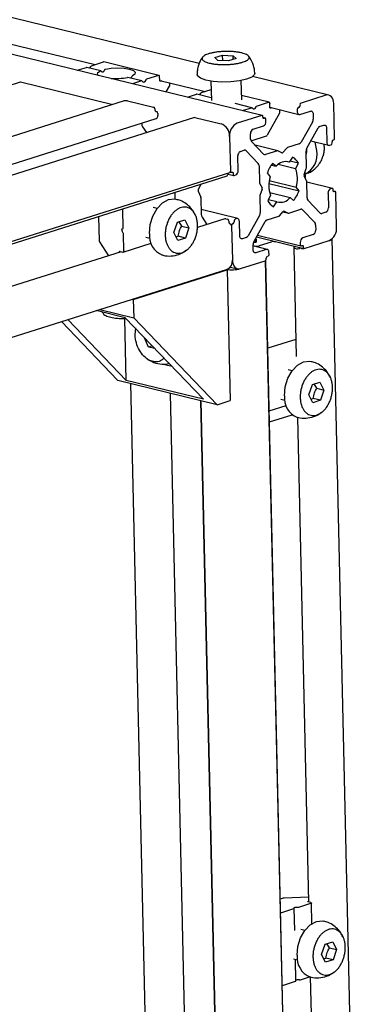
# Model space of a CAD drawing. Header units: millimetres. Extents: x 5 to 595, y 5 to 415.
# Tile 65 of 68: x 543 to 549, y 338 to 356. Entities that reach past the tile are written whole.
import ezdxf

# ---------------------------------------------------------------- set-up
doc = ezdxf.new("R2010")
doc.units = ezdxf.units.MM
doc.layers.add('TRAIT-FORT', color=4, linetype='Continuous', lineweight=25)

msp = doc.modelspace()

# ---------------------------------------------------------------- linework, layer by layer
at = {"layer": 'TRAIT-FORT', "color": 4, "linetype": 'Continuous', "lineweight": 25}
for p, q in [((547.2829, 354.6247), (456.5521, 376.8095)), ((546.0952, 355.6045), (534.4494, 358.452)), ((534.7741, 357.871), (544.1321, 355.5828)), ((546.3909, 355.7176), (546.5347, 355.762)), ((546.4469, 355.6631), (546.3909, 355.7176)), ((546.5347, 355.762), (546.7345, 355.7519)), ((546.537, 355.6586), (546.5347, 355.762)), ((546.7345, 355.7519), (546.7905, 355.6975)), ((546.7361, 355.6807), (546.7345, 355.7519)), ((543.7977, 355.4769), (543.969, 355.5312)), ((544.2392, 355.4673), (543.9764, 355.5315)), ((544.0326, 355.5178), (544.0502, 355.5488)), ((544.0639, 355.5612), (544.2915, 355.6333)), ((545.3358, 355.3801), (544.2989, 355.6337)), ((546.6467, 355.6531), (546.4469, 355.6631)), ((546.7905, 355.6975), (546.6467, 355.6531)), ((545.0134, 355.278), (544.7506, 355.3422)), ((545.3284, 355.3798), (545.1008, 355.3077)), ((545.3502, 355.2901), (545.3487, 355.3586)), ((548.5342, 355.0081), (547.0998, 355.3588)), ((542.4779, 355.1781), (542.7245, 355.2562)), ((542.7245, 355.2562), (544.469, 354.8297)), ((545.006, 355.2776), (544.8346, 355.2233)), ((545.0403, 355.2528), (545.02, 355.274)), ((545.0871, 355.2953), (545.0681, 355.2616)), ((545.3507, 355.2849), (546.2059, 355.0758)), ((545.3904, 355.2752), (545.3705, 355.2689)), ((545.474, 355.067), (545.535, 355.1748)), ((545.5403, 355.196), (545.5393, 355.2387)), ((546.3148, 355.2701), (546.3231, 354.9059)), ((546.8944, 354.9188), (546.8861, 355.2831)), ((545.8715, 354.9698), (546.0429, 355.0241)), ((546.3219, 354.958), (546.0503, 355.0244)), ((546.1065, 355.0107), (546.124, 355.0417)), ((546.1377, 355.0541), (546.3185, 355.1114)), ((547.4096, 354.873), (546.8926, 354.9995)), ((548.4787, 355.0056), (548.0121, 354.8578)), ((544.6833, 354.8975), (539.6092, 353.2898)), ((544.7434, 354.8989), (545.2359, 354.7785)), ((547.0872, 354.7709), (546.7718, 354.848)), ((547.1609, 354.7882), (547.1419, 354.7545)), ((547.1747, 354.8006), (547.4022, 354.8727)), ((547.4241, 354.783), (547.4225, 354.8515)), ((547.9931, 354.8241), (547.9934, 354.8104)), ((548.6455, 354.1954), (548.6307, 354.8466)), ((545.2573, 354.746), (545.2576, 354.7323)), ((545.2789, 354.6998), (545.2945, 354.696)), ((545.3158, 354.6635), (545.3168, 354.6224)), ((547.2755, 354.6244), (546.809, 354.4765)), ((546.9085, 354.7163), (547.0798, 354.7706)), ((547.1141, 354.7457), (547.0939, 354.7669)), ((547.2961, 354.5895), (547.2958, 354.6032)), ((547.6088, 354.6677), (547.3727, 354.2501)), ((547.4246, 354.7778), (547.9737, 354.6435)), ((547.4642, 354.7681), (547.4443, 354.7618)), ((547.6142, 354.6889), (547.6132, 354.7317)), ((547.9407, 354.7385), (547.9416, 354.6973)), ((547.9744, 354.7768), (547.9597, 354.7721)), ((547.9923, 354.6443), (548.1887, 354.7066)), ((548.2394, 354.6536), (548.2416, 354.5532)), ((546.0056, 354.5881), (525.3803, 348.0529)), ((539.5044, 352.7349), (545.2865, 354.567)), ((545.0107, 354.4796), (545.0111, 354.4609)), ((546.0136, 354.5883), (546.5061, 354.4679)), ((547.1083, 354.3643), (547.3047, 354.4265)), ((547.3385, 354.5733), (547.2967, 354.5835)), ((547.3311, 354.5729), (547.3164, 354.5683)), ((547.3523, 354.5106), (547.3514, 354.5517)), ((548.2284, 354.5002), (548.0127, 354.1187)), ((548.3701, 354.4188), (548.442, 354.4416)), ((545.0274, 354.4088), (545.0984, 354.3007)), ((547.063, 354.1798), (547.0608, 354.2801)), ((547.071, 354.1464), (547.359, 354.2376)), ((548.1202, 354.0063), (548.3358, 354.3878)), ((548.4927, 354.3886), (548.4989, 354.1144)), ((546.6663, 354.2242), (546.6812, 353.573)), ((546.6663, 354.2242), (546.6812, 353.573)), ((547.3083, 353.8955), (547.0785, 354.1358)), ((547.5747, 353.9577), (547.1495, 354.0616)), ((547.9784, 354.0876), (547.7546, 354.0167)), ((548.1971, 354.1423), (548.5311, 354.0606)), ((548.3074, 353.965), (548.2793, 354.1222)), ((548.451, 354.0452), (548.4462, 354.0813)), ((548.5496, 354.0614), (548.5791, 354.0708)), ((548.5981, 354.1044), (548.5976, 354.125)), ((548.6166, 354.1586), (548.6264, 354.1617)), ((546.8293, 353.5854), (546.823, 353.8596)), ((546.8706, 353.9437), (546.9425, 353.9665)), ((546.9777, 353.9574), (547.2075, 353.7171)), ((547.5673, 353.9573), (547.3435, 353.8864)), ((547.6526, 353.9206), (547.5772, 353.9568)), ((547.7449, 354.0099), (547.6722, 353.9268)), ((548.114, 353.6408), (548.1069, 353.9532)), ((547.223, 353.6732), (547.2301, 353.3608)), ((547.4535, 353.6882), (547.5438, 353.6662)), ((547.5438, 353.6662), (547.4777, 353.7204)), ((547.9112, 353.6187), (547.5801, 353.6996)), ((547.791, 353.7445), (547.7449, 353.7557)), ((547.8537, 353.8395), (547.791, 353.7445)), ((547.9629, 353.725), (547.8038, 353.7639)), ((547.9112, 353.6187), (547.9629, 353.725)), ((526.0082, 346.9575), (546.6189, 353.4881)), ((526.0513, 347.018), (546.669, 353.5508)), ((546.6306, 353.5308), (546.631, 353.5103)), ((546.6308, 353.5195), (546.7448, 353.4916)), ((546.6761, 353.5558), (546.694, 353.5515)), ((546.7014, 353.5518), (546.7112, 353.5549)), ((546.7315, 353.5337), (546.732, 353.5131)), ((546.7522, 353.4919), (546.7817, 353.5013)), ((547.3752, 353.5388), (547.4309, 353.4665)), ((548.0713, 353.5094), (548.1117, 353.6263)), ((548.0852, 353.5497), (548.0875, 353.4511)), ((546.1171, 353.316), (546.0743, 353.2237)), ((546.1195, 353.3299), (546.1196, 353.329)), ((547.233, 353.3479), (547.2781, 353.2581)), ((547.4065, 353.3403), (547.9748, 353.2013)), ((547.414, 353.3972), (547.9191, 353.2737)), ((548.117, 353.3922), (548.0719, 353.482)), ((548.127, 353.0669), (548.1199, 353.3794)), ((548.6052, 353.2485), (548.1202, 353.3671)), ((545.642, 353.0469), (545.6397, 353.1467)), ((546.075, 353.1963), (546.1224, 353.0819)), ((547.2787, 353.2307), (547.2383, 353.1138)), ((547.4388, 353.1215), (547.3871, 353.0151)), ((547.422, 353.1679), (547.8062, 353.074)), ((547.9748, 353.2013), (547.9191, 353.2737)), ((548.5207, 353.1547), (548.527, 352.8805)), ((548.5978, 353.2482), (548.5683, 353.2388)), ((548.6185, 353.2064), (548.618, 353.227)), ((548.656, 353.1887), (548.6199, 353.1975)), ((548.6486, 353.1883), (548.6388, 353.1852)), ((548.6837, 352.5159), (548.6689, 353.1671)), ((546.1255, 353.0676), (546.1326, 352.7552)), ((547.236, 353.0993), (547.2431, 352.7869)), ((547.5591, 352.9956), (547.3969, 353.0353)), ((547.4963, 352.9006), (547.5591, 352.9956)), ((547.8062, 353.074), (547.8723, 353.0197)), ((548.3723, 352.7827), (548.1425, 353.023)), ((544.6648, 352.5179), (544.6576, 352.8355)), ((545.3006, 352.8664), (545.2253, 352.8848)), ((546.8189, 352.6795), (546.1305, 352.8478)), ((547.6051, 352.7302), (547.6778, 352.8133)), ((547.6727, 352.8075), (547.7753, 352.7824)), ((547.6974, 352.8195), (547.7728, 352.7833)), ((547.7827, 352.7828), (548.0065, 352.8537)), ((548.0417, 352.8446), (548.2715, 352.6043)), ((548.4794, 352.7964), (548.4075, 352.7736)), ((544.1962, 352.7204), (544.2066, 352.2618)), ((545.617, 352.4153), (545.684, 352.6091)), ((545.684, 352.6091), (545.8258, 352.654)), ((545.7658, 352.5381), (545.7152, 352.619)), ((545.8258, 352.654), (545.9006, 352.5051)), ((546.5785, 352.6724), (546.0614, 352.5086)), ((546.1489, 352.703), (546.2396, 352.5651)), ((546.5985, 352.6729), (546.6296, 352.6653)), ((546.651, 352.6328), (546.6514, 352.6122)), ((546.6728, 352.5797), (546.6832, 352.5772)), ((546.7334, 352.5815), (546.7236, 352.5784)), ((546.7519, 352.6357), (546.7524, 352.6151)), ((546.8004, 352.6787), (546.7709, 352.6693)), ((546.8573, 352.3515), (546.8511, 352.6257)), ((547.2298, 352.7338), (547.0142, 352.3523)), ((547.1216, 352.2399), (547.3373, 352.6214)), ((547.3716, 352.6525), (547.5954, 352.7234)), ((548.287, 352.5604), (548.2892, 352.46)), ((544.6391, 352.4776), (544.6592, 352.5)), ((544.6613, 352.4063), (544.6399, 352.4388)), ((544.675, 352.0678), (544.6678, 352.3855)), ((545.6918, 352.2664), (545.617, 352.4153)), ((545.7658, 352.5381), (545.9006, 352.5051)), ((545.9006, 352.5051), (545.8336, 352.3113)), ((546.7045, 352.5447), (546.7193, 351.8935)), ((546.7045, 352.5447), (546.7193, 351.8935)), ((548.2417, 352.3759), (548.0453, 352.3136)), ((544.2131, 352.2409), (544.3861, 351.9778)), ((544.6629, 352.0456), (545.1887, 352.2122)), ((545.0895, 352.3297), (545.1648, 352.3113)), ((545.6576, 352.3346), (545.6988, 352.3442)), ((545.8336, 352.3113), (545.6918, 352.2664)), ((545.8336, 352.3113), (545.6988, 352.3442)), ((546.9799, 352.3213), (546.908, 352.2985)), ((547.1106, 352.0865), (547.1084, 352.1869)), ((547.1184, 352.2337), (547.1672, 352.2363)), ((547.1612, 352.2973), (547.154, 352.2972)), ((547.1626, 352.2361), (547.1612, 352.2973)), ((547.1746, 352.3336), (548.0671, 352.1154)), ((547.1934, 352.3669), (548.0115, 352.1668)), ((547.2295, 352.1682), (547.4533, 352.2391)), ((547.5032, 352.2464), (547.5285, 352.2471)), ((547.9977, 352.2295), (547.9986, 352.1884)), ((548.0745, 352.1157), (548.541, 352.2636)), ((550.034, 289.2397), (548.5999, 352.2997)), ((544.6237, 352.0531), (540.1684, 350.6414)), ((544.6031, 352.0581), (544.6549, 352.0454)), ((547.3763, 352.0966), (547.1089, 352.162)), ((547.1304, 352.1567), (547.2169, 352.1657)), ((547.3577, 352.0958), (547.1613, 352.0335)), ((547.4094, 352.0016), (547.4084, 352.0428)), ((547.8748, 352.1317), (547.9216, 350.0765)), ((547.9151, 352.1526), (547.8944, 352.146)), ((547.8971, 352.1178), (547.9282, 352.1101)), ((547.9686, 352.1113), (547.9834, 352.116)), ((548.0189, 352.1672), (548.0336, 352.1718)), ((548.0237, 352.1171), (548.0341, 352.1146)), ((548.0539, 352.1506), (548.0542, 352.1369)), ((546.8713, 351.7345), (547.3379, 351.8823)), ((548.7799, 288.8213), (547.3457, 351.8872)), ((548.7821, 288.8511), (547.3485, 351.8902)), ((547.3569, 351.916), (547.3566, 351.9297)), ((547.3756, 351.9633), (547.3903, 351.968)), ((526.06, 345.21), (546.6285, 351.7272)), ((544.8524, 351.153), (546.6203, 351.7132)), ((546.6203, 351.7132), (546.5999, 351.7182)), ((546.6203, 351.7132), (546.6765, 349.2454)), ((546.6818, 351.7648), (546.8158, 351.732)), ((544.832, 351.158), (544.8524, 351.153)), ((544.8524, 351.153), (544.8603, 350.8089)), ((544.7025, 350.8077), (544.1516, 350.9424)), ((544.2224, 350.9649), (544.8603, 350.8089)), ((543.4999, 350.7359), (544.5635, 349.6236)), ((544.7212, 349.6248), (543.6219, 350.7746)), ((544.7212, 349.6248), (544.6946, 350.7943)), ((544.7025, 350.8077), (546.1729, 349.2699)), ((544.8603, 350.8089), (546.4299, 349.1672)), ((544.8863, 350.4871), (544.9007, 350.6191)), ((545.1366, 350.2555), (545.0646, 350.4291)), ((547.9142, 350.399), (547.3862, 350.2317)), ((545.2087, 350.2783), (545.1366, 350.2555)), ((545.2592, 350.2255), (545.1366, 350.2555)), ((545.3922, 349.9393), (545.5553, 349.8994)), ((545.5732, 349.8971), (545.5553, 349.8994)), ((547.8433, 349.8055), (547.7679, 349.824)), ((546.4299, 349.1672), (544.5635, 349.6236)), ((546.1729, 349.2699), (544.7212, 349.6248)), ((548.2267, 349.5483), (548.3685, 349.5932)), ((548.3685, 349.5932), (548.4433, 349.4443)), ((544.7987, 349.5661), (546.1177, 291.5661)), ((548.1597, 349.3545), (548.2267, 349.5483)), ((548.3085, 349.4772), (548.2579, 349.5582)), ((548.3085, 349.4772), (548.4433, 349.4443)), ((548.4433, 349.4443), (548.3763, 349.2504)), ((546.8736, 291.3893), (545.5548, 349.3812)), ((546.1191, 349.2432), (547.4379, 291.2513)), ((546.1264, 349.2415), (547.4452, 291.2495)), ((546.4299, 349.1672), (546.6765, 349.2454)), ((547.6322, 349.2689), (547.7075, 349.2505)), ((548.2345, 349.2055), (548.1597, 349.3545)), ((548.2002, 349.2738), (548.2415, 349.2834)), ((548.3763, 349.2504), (548.2345, 349.2055)), ((548.3763, 349.2504), (548.2415, 349.2834)), ((547.4131, 349.0505), (547.7314, 349.1514)), ((547.4178, 348.842), (547.8456, 348.9776)), ((547.9476, 348.9313), (548.1556, 339.784)), ((547.6757, 339.8582), (547.6225, 339.8413)), ((548.1536, 339.8742), (547.6957, 339.8611)), ((547.972, 339.6901), (548.1996, 339.7622)), ((548.1455, 339.7975), (548.1553, 339.8006)), ((548.1985, 339.7735), (548.1466, 339.7862)), ((548.2163, 339.3783), (548.2074, 339.768)), ((547.6496, 339.588), (547.8772, 339.6601)), ((547.885, 339.666), (547.8839, 339.6773)), ((547.8944, 339.2504), (547.885, 339.6658)), ((547.9117, 339.6861), (547.952, 339.6872)), ((548.0833, 339.2487), (548.008, 339.2671)), ((548.4668, 338.9915), (548.6086, 339.0364)), ((548.5485, 338.9204), (548.498, 339.0013)), ((548.6086, 339.0364), (548.6833, 338.8874)), ((548.3998, 338.7976), (548.4668, 338.9915)), ((548.5485, 338.9204), (548.6833, 338.8874)), ((548.6833, 338.8874), (548.6163, 338.6936)), ((547.8723, 338.7121), (547.9476, 338.6936)), ((547.9162, 338.2948), (547.9069, 338.7036)), ((548.4746, 338.6487), (548.3998, 338.7976)), ((548.4403, 338.717), (548.4815, 338.7266)), ((548.6163, 338.6936), (548.4746, 338.6487)), ((548.6163, 338.6936), (548.4815, 338.7266)), ((547.6808, 338.2169), (547.9083, 338.2891)), ((547.9832, 338.3162), (547.9428, 338.315)), ((548.0032, 338.3191), (548.175, 338.3735)), ((548.1877, 338.3745), (548.4363, 327.4449))]:
    msp.add_line(p, q, dxfattribs=at)
at = {"layer": 'TRAIT-FORT', "color": 4, "linetype": 'Continuous', "lineweight": 25, "flags": 128}
for points in [[(544.2989, 355.6337), (544.2953, 355.634), (544.2915, 355.6333)], [(544.1984, 355.3789), (544.1806, 355.3996), (544.1865, 355.4339), (544.2331, 355.4666)], [(544.328, 355.4966), (544.4383, 355.5137), (544.5599, 355.5198), (544.6786, 355.5141), (544.7805, 355.4972), (544.8535, 355.4713), (544.8892, 355.4393), (544.8834, 355.4049), (544.8367, 355.3723)], [(545.3487, 355.3586), (545.3482, 355.3638), (545.3469, 355.3686), (545.345, 355.3728), (545.3425, 355.3762), (545.3394, 355.3786), (545.336, 355.3801), (545.3322, 355.3805), (545.3284, 355.3798)], [(546.2189, 355.289), (546.1173, 355.325), (546.0627, 355.3689), (546.0548, 355.3935)], [(547.1403, 355.4183), (547.1347, 355.3954), (547.0844, 355.3489), (546.9864, 355.308), (546.8504, 355.2766), (546.6896, 355.2579), (546.5198, 355.2537), (546.3576, 355.2644), (546.2189, 355.289)], [(545.0681, 355.2616), (545.0652, 355.2573), (545.0618, 355.2536), (545.0582, 355.2509), (545.0544, 355.2492), (545.0505, 355.2485), (545.0468, 355.2489), (545.0434, 355.2503), (545.0403, 355.2528)], [(545.3705, 355.2689), (545.3666, 355.2682), (545.3629, 355.2686), (545.3595, 355.27), (545.3564, 355.2725), (545.3539, 355.2759), (545.3519, 355.28), (545.3507, 355.2848), (545.3502, 355.2901)], [(548.6307, 354.8466), (548.6269, 354.8858), (548.6177, 354.9218), (548.6032, 354.953), (548.5842, 354.9784), (548.5613, 354.9969), (548.5354, 355.0078), (548.5075, 355.0107), (548.4787, 355.0056)], [(547.4022, 354.8727), (547.4061, 354.8734), (547.4098, 354.873), (547.4133, 354.8716), (547.4163, 354.8691), (547.4188, 354.8657), (547.4208, 354.8615), (547.422, 354.8567), (547.4225, 354.8515)], [(547.4443, 354.7618), (547.4405, 354.7611), (547.4368, 354.7615), (547.4333, 354.7629), (547.4303, 354.7654), (547.4277, 354.7688), (547.4258, 354.7729), (547.4246, 354.7777), (547.4241, 354.783)], [(547.1419, 354.7545), (547.139, 354.7502), (547.1357, 354.7466), (547.132, 354.7438), (547.1282, 354.7421), (547.1244, 354.7414), (547.1207, 354.7418), (547.1172, 354.7433), (547.1141, 354.7457)], [(547.2958, 354.6032), (547.2953, 354.6084), (547.294, 354.6132), (547.2921, 354.6174), (547.2896, 354.6207), (547.2865, 354.6232), (547.2831, 354.6247), (547.2794, 354.6251), (547.2755, 354.6244)], [(547.9416, 354.6973), (547.9428, 354.6843), (547.9459, 354.6723), (547.9507, 354.6619), (547.9571, 354.6534), (547.9647, 354.6472), (547.9733, 354.6436), (547.9826, 354.6426), (547.9923, 354.6443)], [(548.1887, 354.7066), (548.1983, 354.7083), (548.2076, 354.7073), (548.2162, 354.7037), (548.2239, 354.6975), (548.2302, 354.6891), (548.235, 354.6786), (548.2381, 354.6667), (548.2394, 354.6536)], [(547.3164, 354.5683), (547.3125, 354.5676), (547.3088, 354.568), (547.3053, 354.5694), (547.3023, 354.5719), (547.2997, 354.5753), (547.2978, 354.5794), (547.2966, 354.5842), (547.2961, 354.5895)], [(547.3514, 354.5517), (547.3509, 354.557), (547.3496, 354.5618), (547.3477, 354.5659), (547.3452, 354.5693), (547.3421, 354.5718), (547.3387, 354.5732), (547.3349, 354.5736), (547.3311, 354.5729)], [(548.442, 354.4416), (548.4516, 354.4433), (548.4609, 354.4424), (548.4696, 354.4387), (548.4772, 354.4325), (548.4835, 354.4241), (548.4884, 354.4137), (548.4914, 354.4017), (548.4927, 354.3886)], [(548.4989, 354.1144), (548.5002, 354.1014), (548.5033, 354.0894), (548.5081, 354.079), (548.5144, 354.0705), (548.522, 354.0643), (548.5307, 354.0607), (548.54, 354.0597), (548.5496, 354.0614)], [(546.6313, 353.5389), (546.6308, 353.5361), (546.6306, 353.5308)], [(546.6812, 353.573), (546.6817, 353.5678), (546.6829, 353.563), (546.6848, 353.5588), (546.6873, 353.5554), (546.6904, 353.5529), (546.6939, 353.5515), (546.6976, 353.5511), (546.7014, 353.5518)], [(546.7112, 353.5549), (546.7151, 353.5556), (546.7188, 353.5552), (546.7223, 353.5537), (546.7253, 353.5513), (546.7278, 353.5479), (546.7298, 353.5437), (546.731, 353.5389), (546.7315, 353.5337)], [(546.732, 353.5131), (546.7325, 353.5079), (546.7337, 353.5031), (546.7356, 353.499), (546.7382, 353.4956), (546.7412, 353.4931), (546.7447, 353.4916), (546.7484, 353.4913), (546.7522, 353.4919)], [(548.618, 353.227), (548.6175, 353.2322), (548.6163, 353.237), (548.6144, 353.2412), (548.6118, 353.2445), (548.6088, 353.247), (548.6053, 353.2485), (548.6016, 353.2489), (548.5978, 353.2482)], [(548.6388, 353.1852), (548.6349, 353.1845), (548.6312, 353.1849), (548.6277, 353.1864), (548.6247, 353.1888), (548.6222, 353.1922), (548.6202, 353.1964), (548.619, 353.2012), (548.6185, 353.2064)], [(548.6689, 353.1671), (548.6684, 353.1724), (548.6671, 353.1771), (548.6652, 353.1813), (548.6627, 353.1847), (548.6596, 353.1872), (548.6561, 353.1886), (548.6524, 353.189), (548.6486, 353.1883)], [(545.1575, 352.3978), (545.1721, 352.5646), (545.2218, 352.7266), (545.3018, 352.868), (545.4041, 352.975), (545.5189, 353.037), (545.6348, 353.048), (545.6594, 353.0434)], [(546.8511, 352.6257), (546.8498, 352.6387), (546.8467, 352.6507), (546.8419, 352.6611), (546.8356, 352.6696), (546.828, 352.6758), (546.8193, 352.6794), (546.81, 352.6804), (546.8004, 352.6787)], [(546.908, 352.2985), (546.8984, 352.2968), (546.8891, 352.2977), (546.8804, 352.3014), (546.8728, 352.3076), (546.8665, 352.316), (546.8617, 352.3264), (546.8586, 352.3384), (546.8573, 352.3515)], [(547.9986, 352.1884), (547.9991, 352.1831), (548.0004, 352.1783), (548.0023, 352.1742), (548.0048, 352.1708), (548.0079, 352.1683), (548.0113, 352.1669), (548.0151, 352.1665), (548.0189, 352.1672)], [(544.675, 352.0678), (544.6748, 352.0625), (544.6737, 352.0577), (544.6719, 352.0534), (544.6694, 352.0499), (544.6663, 352.0472), (544.6628, 352.0456), (544.659, 352.045), (544.6549, 352.0454)], [(547.1613, 352.0335), (547.1517, 352.0318), (547.1424, 352.0328), (547.1338, 352.0364), (547.1261, 352.0426), (547.1198, 352.0511), (547.115, 352.0615), (547.1119, 352.0734), (547.1106, 352.0865)], [(547.4084, 352.0428), (547.4072, 352.0559), (547.4041, 352.0678), (547.3993, 352.0782), (547.3929, 352.0867), (547.3853, 352.0929), (547.3767, 352.0965), (547.3674, 352.0975), (547.3577, 352.0958)], [(547.8944, 352.146), (547.8858, 352.1427), (547.8796, 352.1391), (547.8759, 352.1352), (547.8749, 352.1313), (547.8766, 352.1274), (547.881, 352.1238), (547.888, 352.1205), (547.8971, 352.1178)], [(548.0336, 352.1718), (548.0375, 352.1725), (548.0412, 352.1721), (548.0447, 352.1707), (548.0477, 352.1682), (548.0503, 352.1648), (548.0522, 352.1607), (548.0534, 352.1559), (548.0539, 352.1506)], [(548.0542, 352.1369), (548.0547, 352.1317), (548.056, 352.1269), (548.0579, 352.1227), (548.0604, 352.1194), (548.0635, 352.1169), (548.0669, 352.1154), (548.0706, 352.1151), (548.0745, 352.1157)], [(546.7193, 351.8935), (546.7231, 351.8543), (546.7324, 351.8183), (546.7468, 351.7871), (546.7658, 351.7617), (546.7887, 351.7432), (546.8146, 351.7323), (546.8425, 351.7294), (546.8713, 351.7345)], [(547.7002, 349.337), (547.7148, 349.5037), (547.7645, 349.6658), (547.8445, 349.8072), (547.9468, 349.9141), (548.0616, 349.9761), (548.1775, 349.9872), (548.2021, 349.9825)], [(548.1466, 339.7862), (548.143, 339.7873), (548.1402, 339.7886), (548.1384, 339.7901), (548.1377, 339.7916), (548.1381, 339.7932), (548.1396, 339.7947), (548.1421, 339.7962), (548.1455, 339.7975)], [(548.1985, 339.7735), (548.2022, 339.7724), (548.2049, 339.7711), (548.2067, 339.7697), (548.2074, 339.7681), (548.207, 339.7665), (548.2055, 339.765), (548.203, 339.7635), (548.1996, 339.7622)], [(547.885, 339.666), (547.8849, 339.6652), (547.8846, 339.6644), (547.884, 339.6636), (547.8831, 339.6628), (547.882, 339.6621), (547.8806, 339.6614), (547.879, 339.6607), (547.8772, 339.6601)], [(547.8839, 339.6773), (547.8843, 339.6788), (547.8858, 339.6804), (547.8883, 339.6818), (547.8917, 339.6831), (547.8959, 339.6843), (547.9008, 339.6851), (547.9061, 339.6857), (547.9117, 339.6861)], [(547.9402, 338.7801), (547.9549, 338.9469), (548.0046, 339.1089), (548.0845, 339.2503), (548.1869, 339.3573), (548.3017, 339.4193), (548.4176, 339.4303), (548.4422, 339.4257)], [(547.9083, 338.2891), (547.9102, 338.2897), (547.9118, 338.2904), (547.9131, 338.2911), (547.9143, 338.2918), (547.9151, 338.2926), (547.9158, 338.2934), (547.9161, 338.2942), (547.9162, 338.2948)]]:
    msp.add_lwpolyline(points, dxfattribs=at)
at = {"layer": 'TRAIT-FORT', "color": 4, "linetype": 'Continuous', "lineweight": 25}
for centre, radius, start, end in [((543.9733, 355.5182), 0.0136, 76.79875, 108.35522), ((544.0732, 355.5372), 0.0258, 111.173, 153.24265), ((544.5091, 356.4937), 1.1748, 266.32924, 281.4283), ((545.0102, 355.265), 0.0133, 42.45333, 108.61708), ((545.1101, 355.2836), 0.0258, 111.173, 153.24265), ((545.4984, 355.1952), 0.0419, 330.82415, 1.05568), ((546.0472, 355.0111), 0.0136, 76.79875, 108.35522), ((546.147, 355.0301), 0.0258, 111.173, 153.24265), ((544.7157, 354.7936), 0.1089, 75.30077, 107.3246), ((547.184, 354.7766), 0.0258, 111.173, 153.24265), ((547.9591, 354.8076), 0.0345, 296.41406, 4.626), ((548.0275, 354.8269), 0.0345, 116.41406, 184.626), ((545.2234, 354.747), 0.0339, 358.33855, 68.30918), ((545.2915, 354.7313), 0.0339, 178.33855, 248.30918), ((545.264, 354.6152), 0.0532, 294.97212, 7.73631), ((545.282, 354.6645), 0.0339, 358.33855, 68.30918), ((547.0841, 354.7579), 0.0133, 42.45333, 108.61708), ((547.5722, 354.6882), 0.0419, 330.82415, 1.05568), ((547.975, 354.7412), 0.0345, 116.41406, 184.626), ((545.1118, 354.4637), 0.1007, 181.58951, 213.07793), ((546.0099, 354.5743), 0.0145, 75.30077, 107.3246), ((546.4121, 354.2316), 0.2543, 358.33855, 68.30918), ((546.924, 354.2451), 0.2585, 116.41406, 184.626), ((547.2664, 354.5037), 0.0862, 296.41406, 4.626), ((548.1368, 354.5513), 0.1048, 330.82415, 1.05568), ((548.3934, 354.3587), 0.0644, 111.173, 153.24265), ((547.1466, 354.2871), 0.0862, 116.41406, 184.626), ((547.3497, 354.2617), 0.0258, 291.173, 333.24265), ((547.1287, 354.1782), 0.0657, 178.65497, 220.19308), ((547.9551, 354.1477), 0.0644, 291.173, 333.24264), ((548.5637, 354.1016), 0.0345, 296.41406, 4.626), ((548.632, 354.1278), 0.0345, 116.41406, 184.626), ((548.6111, 354.1926), 0.0345, 296.41406, 4.626), ((546.9089, 353.8665), 0.0862, 116.41406, 184.626), ((546.9531, 353.9349), 0.0333, 42.45333, 108.61708), ((547.3329, 353.918), 0.0333, 222.45334, 288.61708), ((547.5716, 353.9448), 0.0133, 64.81303, 108.69681), ((547.6584, 353.9363), 0.0168, 249.764, 325.39827), ((547.762, 353.9957), 0.0222, 109.36243, 140.37671), ((547.8997, 353.8854), 0.4154, 295.62252, 11.057), ((548.2117, 353.9552), 0.1048, 150.82415, 181.05568), ((547.7952, 353.97), 0.3274, 343.26847, 6.452), ((547.1573, 353.6747), 0.0657, 358.65497, 40.19308), ((547.997, 353.3074), 0.6634, 141.50526, 159.58995), ((547.7246, 353.5249), 0.2294, 73.17854, 141.98374), ((547.7035, 353.5868), 0.2939, 28.04912, 59.28654), ((546.6099, 353.5074), 0.0213, 294.97212, 7.73631), ((546.6601, 353.5701), 0.0213, 294.97212, 7.73631), ((546.7434, 353.5784), 0.0862, 296.41406, 4.626), ((547.4398, 353.4353), 0.5058, 341.35808, 21.24749), ((548.1055, 353.4965), 0.0365, 159.25337, 203.35219), ((548.072, 353.6401), 0.042, 340.83663, 1.0378), ((546.09, 353.3279), 0.0295, 336.31234, 2.24997), ((547.2604, 353.3609), 0.0304, 180.32548, 205.42724), ((547.9102, 353.3048), 0.5058, 161.35808, 201.24749), ((548.0896, 353.3792), 0.0304, 0.32548, 25.42724), ((545.6014, 353.1462), 0.0384, 0.84011, 46.55655), ((546.107, 353.2107), 0.0352, 158.36023, 204.24534), ((547.278, 353.1), 0.042, 160.83663, 181.0378), ((547.2445, 353.2436), 0.0365, 339.25337, 23.35219), ((547.353, 353.4327), 0.6634, 321.50526, 339.58995), ((548.6066, 353.1617), 0.0862, 116.41406, 184.626), ((546.0853, 353.0664), 0.0402, 1.58071, 22.66022), ((547.6465, 353.1533), 0.2939, 208.04912, 239.28654), ((547.6254, 353.2153), 0.2294, 253.17854, 321.98374), ((548.1927, 353.0654), 0.0657, 178.65497, 220.19308), ((544.6192, 352.835), 0.0384, 0.84011, 46.55655), ((546.2333, 352.7579), 0.1007, 181.58951, 213.07793), ((547.1383, 352.7849), 0.1048, 330.82415, 1.05568), ((547.6916, 352.8038), 0.0168, 69.764, 145.39827), ((547.7784, 352.7953), 0.0133, 244.81303, 288.69681), ((548.0171, 352.8221), 0.0333, 42.45334, 108.61708), ((548.3969, 352.8052), 0.0333, 222.45333, 288.61708), ((548.4411, 352.8736), 0.0862, 296.41406, 4.626), ((546.5893, 352.6378), 0.0363, 75.30077, 107.3246), ((546.6171, 352.6338), 0.0339, 358.33855, 68.30918), ((546.6853, 352.6113), 0.0339, 178.33855, 248.30918), ((546.6706, 352.5457), 0.0339, 358.33855, 68.30918), ((546.7389, 352.5475), 0.0345, 116.41406, 184.626), ((546.718, 352.6123), 0.0345, 296.41406, 4.626), ((546.7863, 352.6385), 0.0345, 116.41406, 184.626), ((547.3949, 352.5924), 0.0644, 111.173, 153.24264), ((547.588, 352.7444), 0.0222, 289.36243, 320.37671), ((548.2213, 352.5619), 0.0657, 358.65497, 40.19308), ((544.667, 352.4588), 0.0337, 146.14941, 216.45616), ((544.639, 352.5161), 0.0259, 321.24808, 3.82097), ((544.6275, 352.3843), 0.0403, 1.58951, 33.07793), ((545.548, 352.3535), 0.3931, 173.53303, 248.1852), ((548.2034, 352.453), 0.0862, 296.41406, 4.626), ((548.426, 352.495), 0.2585, 296.41406, 4.626), ((544.2469, 352.2629), 0.0403, 181.58951, 213.07793), ((546.9566, 352.3814), 0.0644, 291.173, 333.24265), ((547.2132, 352.1888), 0.1048, 150.82415, 181.05568), ((547.1298, 352.2634), 0.0462, 324.19033, 47.15741), ((547.5057, 352.055), 0.1913, 90.73526, 105.88405), ((548.0836, 352.2364), 0.0862, 116.41406, 184.626), ((548.528, 352.3492), 0.0866, 278.61652, 323.4133), ((544.6006, 352.0408), 0.0175, 81.82212, 182.00946), ((547.2109, 352.2307), 0.0652, 275.28062, 286.57453), ((547.375, 351.9989), 0.0345, 296.41406, 4.626), ((547.9461, 352.1941), 0.0859, 258.02793, 285.24374), ((548.0059, 352.0331), 0.0859, 78.02793, 105.24374), ((548.0519, 352.1986), 0.0859, 258.02793, 285.24374), ((546.5611, 351.872), 0.1597, 294.97212, 7.73631), ((547.3225, 351.9132), 0.0345, 296.41406, 4.626), ((547.3361, 351.8937), 0.0115, 278.61652, 323.41329), ((547.3909, 351.9325), 0.0345, 116.41406, 184.626), ((546.7011, 352.3567), 0.645, 261.25109, 285.30597), ((548.0907, 349.2927), 0.3931, 173.53303, 248.1852), ((547.6967, 339.7846), 0.0765, 90.73526, 105.88405), ((547.628, 339.6658), 0.0807, 270.26418, 285.5232), ((547.9511, 339.7637), 0.0765, 270.73526, 285.88405), ((548.3308, 338.7359), 0.3931, 173.53303, 248.1852), ((547.9385, 338.2746), 0.0407, 83.93258, 123.87277), ((547.9822, 338.3927), 0.0765, 270.73526, 285.88405), ((547.6594, 338.2929), 0.0789, 270.08533, 285.70205)]:
    msp.add_arc(centre, radius, start, end, dxfattribs=at)
for major_axis, ratio, start_param, end_param in [((0.3556, -0.2542), 0.2753807, 3.9728533, 4.0532512), ((0.2853, 0.3991), 0.5157328, 1.6374061, 1.717804), ((0.2853, 0.3991), 0.5157328, 4.9725942, 5.0529921)]:
    msp.add_ellipse((544.5362, 355.3646), major_axis=major_axis, ratio=ratio, start_param=start_param, end_param=end_param, dxfattribs=at)
for points, knots in [([(546.1586, 355.7224), (546.1554, 355.7188), (546.1194, 355.6799), (546.0856, 355.5947), (546.0564, 355.4862), (546.0559, 355.422), (546.0557, 355.3936)], [0, 0, 0, 0, 0.0411565, 0.4526064, 0.7586354, 1, 1, 1, 1]), ([(546.282, 355.6122), (546.2652, 355.6169), (546.2313, 355.6264), (546.193, 355.6436), (546.165, 355.6626), (546.1496, 355.6827), (546.1465, 355.7037), (546.156, 355.7246), (546.178, 355.7453), (546.2114, 355.7646), (546.256, 355.7826), (546.3096, 355.7982), (546.3717, 355.8114), (546.4395, 355.8216), (546.5122, 355.8286), (546.5864, 355.8321), (546.6615, 355.832), (546.7338, 355.8285), (546.8028, 355.8215), (546.8576, 355.8126), (546.9067, 355.8015), (546.9497, 355.7886), (546.9885, 355.7715), (547.0163, 355.7525), (547.0318, 355.7324), (547.0349, 355.7114), (547.0254, 355.6905), (547.0034, 355.6698), (546.9699, 355.6504), (546.9254, 355.6325), (546.8717, 355.6169), (546.8096, 355.6037), (546.7419, 355.5935), (546.6692, 355.5865), (546.5949, 355.583), (546.5199, 355.583), (546.4475, 355.5866), (546.3787, 355.5936), (546.3235, 355.6024), (546.2934, 355.6095), (546.282, 355.6122)], [0, 0, 0, 0, 0.0264626, 0.0536926, 0.0801553, 0.1073853, 0.1338479, 0.1610779, 0.1875406, 0.2147706, 0.2412332, 0.2684632, 0.2949258, 0.3221559, 0.3486185, 0.3758485, 0.4023111, 0.4295412, 0.4560038, 0.4832338, 0.5, 0.5264626, 0.5536926, 0.5801553, 0.6073853, 0.6338479, 0.6610779, 0.6875406, 0.7147706, 0.7412332, 0.7684632, 0.7949258, 0.8221559, 0.8486185, 0.8758485, 0.9023111, 0.9295412, 0.9560038, 0.9832338, 1, 1, 1, 1]), ([(547.1162, 355.5661), (547.0969, 355.6166), (547.0726, 355.6802), (547.0302, 355.7325), (547.0216, 355.7432)], [0, 0, 0, 0, 0.7957282, 1, 1, 1, 1]), ([(547.1394, 355.4182), (547.1396, 355.422), (547.1422, 355.4719), (547.1287, 355.5208), (547.1162, 355.5661)], [0, 0, 0, 0, 0.0746746, 1, 1, 1, 1]), ([(544.2331, 355.4666), (544.2349, 355.4671), (544.2385, 355.4681), (544.2424, 355.4661), (544.2443, 355.464), (544.2448, 355.4636)], [0, 0, 0, 0, 0.4335363, 0.8672956, 1, 1, 1, 1]), ([(544.2908, 355.4517), (544.289, 355.4492), (544.2855, 355.4442), (544.2803, 355.4407), (544.2752, 355.4387), (544.2701, 355.4383), (544.2656, 355.4403), (544.2635, 355.4423), (544.263, 355.4429)], [0, 0, 0, 0, 0.2146232, 0.4292631, 0.4999956, 0.7141752, 0.9283382, 1, 1, 1, 1]), ([(544.3118, 355.4848), (544.3138, 355.4873), (544.3176, 355.4922), (544.3236, 355.4955), (544.3271, 355.4964), (544.328, 355.4966)], [0, 0, 0, 0, 0.4281363, 0.8560964, 1, 1, 1, 1]), ([(544.7506, 355.342), (544.7486, 355.3424), (544.7458, 355.343), (544.7427, 355.3424), (544.7418, 355.3422)], [0, 0, 0, 0, 0.70731251, 1, 1, 1, 1]), ([(544.8367, 355.3723), (544.8349, 355.3712), (544.8314, 355.3689), (544.8276, 355.3636), (544.8258, 355.3601), (544.8254, 355.3592)], [0, 0, 0, 0, 0.4335363, 0.8672956, 1, 1, 1, 1]), ([(548.4274, 353.8522), (548.4293, 353.8569), (548.439, 353.8804), (548.4481, 353.9303), (548.4536, 353.9908), (548.4517, 354.0302), (548.451, 354.0452)], [0, 0, 0, 0, 0.0855285, 0.4289816, 0.7823949, 1, 1, 1, 1]), ([(548.0788, 353.5146), (548.1139, 353.5265), (548.1948, 353.5541), (548.2918, 353.6309), (548.3649, 353.7205), (548.4087, 353.7925), (548.4207, 353.8382), (548.4246, 353.853)], [0, 0, 0, 0, 0.219937, 0.5063385, 0.7192153, 0.9095046, 1, 1, 1, 1]), ([(546.016, 352.7456), (546.0046, 352.7726), (545.9842, 352.8207), (545.9259, 352.8911), (545.8492, 352.9605), (545.7544, 353.0172), (545.6861, 353.0329), (545.6587, 353.0392)], [0, 0, 0, 0, 0.1816739, 0.3240394, 0.5647118, 0.8255403, 1, 1, 1, 1]), ([(545.4545, 352.3638), (545.4548, 352.3876), (545.4553, 352.4359), (545.467, 352.5095), (545.4865, 352.5821), (545.5137, 352.6506), (545.5481, 352.7143), (545.5881, 352.7703), (545.6334, 352.818), (545.6818, 352.8551), (545.7328, 352.8812), (545.7841, 352.8953), (545.8352, 352.8971), (545.8836, 352.8865), (545.9289, 352.8636), (545.969, 352.8296), (546.0035, 352.7847), (546.0307, 352.7311), (546.0505, 352.6692), (546.0604, 352.6101), (546.0642, 352.5482), (546.0619, 352.4843), (546.0507, 352.411), (546.031, 352.3383), (546.0039, 352.2698), (545.9695, 352.2061), (545.9295, 352.1501), (545.8842, 352.1024), (545.8358, 352.0653), (545.7848, 352.0392), (545.7335, 352.0251), (545.6824, 352.0233), (545.634, 352.0339), (545.5887, 352.0568), (545.5486, 352.0908), (545.5141, 352.1357), (545.4869, 352.1893), (545.4672, 352.2512), (545.4569, 352.3102), (545.4552, 352.349), (545.4545, 352.3638)], [0, 0, 0, 0, 0.0264626, 0.0536926, 0.0801553, 0.1073853, 0.1338479, 0.1610779, 0.1875406, 0.2147706, 0.2412332, 0.2684632, 0.2949258, 0.3221559, 0.3486185, 0.3758485, 0.4023111, 0.4295412, 0.4560038, 0.4832338, 0.5, 0.5264626, 0.5536926, 0.5801553, 0.6073853, 0.6338479, 0.6610779, 0.6875406, 0.7147706, 0.7412332, 0.7684632, 0.7949258, 0.8221559, 0.8486185, 0.8758485, 0.9023111, 0.9295412, 0.9560038, 0.9832338, 1, 1, 1, 1]), ([(545.6988, 352.3442), (545.7047, 352.3803), (545.7158, 352.4479), (545.7499, 352.5094), (545.7658, 352.5381)], [0, 0, 0, 0, 0.5347467, 1, 1, 1, 1]), ([(545.4026, 351.9927), (545.4198, 351.9874), (545.4837, 351.9677), (545.6037, 351.9732), (545.7447, 352.0071), (545.822, 352.0618), (545.8574, 352.0869)], [0, 0, 0, 0, 0.11165472, 0.41506187, 0.73200292, 1, 1, 1, 1]), ([(544.2672, 350.9141), (544.2699, 350.9087), (544.276, 350.8965), (544.286, 350.8872), (544.2917, 350.8821)], [0, 0, 0, 0, 0.4416866, 1, 1, 1, 1]), ([(544.2914, 350.8818), (544.2918, 350.8802), (544.2956, 350.8649), (544.3498, 350.8391), (544.4502, 350.8105), (544.5798, 350.7938), (544.6726, 350.7939), (544.7157, 350.7939)], [0, 0, 0, 0, 0.0284266, 0.279795, 0.5311633, 0.7825317, 1, 1, 1, 1]), ([(545.429, 350.0479), (545.4153, 350.0329), (545.3766, 349.9906), (545.2883, 349.9698), (545.1796, 349.9875), (545.0729, 350.0545), (544.9817, 350.161), (544.9161, 350.2953), (544.8899, 350.4093), (544.887, 350.4721), (544.8863, 350.4871)], [0, 0, 0, 0, 0.0798767, 0.2256186, 0.3713605, 0.5171023, 0.6628442, 0.8085861, 0.954328, 1, 1, 1, 1]), ([(545.1034, 350.0423), (545.1368, 350.0194), (545.2127, 349.9674), (545.3547, 349.9338), (545.4722, 349.9273), (545.5322, 349.9473), (545.5418, 349.9505)], [0, 0, 0, 0, 0.2606056, 0.5912243, 0.934337, 1, 1, 1, 1]), ([(548.5587, 349.6848), (548.5473, 349.7118), (548.5269, 349.7599), (548.4686, 349.8303), (548.3919, 349.8997), (548.2971, 349.9564), (548.2288, 349.9721), (548.2014, 349.9784)], [0, 0, 0, 0, 0.1816739, 0.3240394, 0.5647118, 0.8255403, 1, 1, 1, 1]), ([(547.9972, 349.303), (547.9975, 349.3268), (547.998, 349.3751), (548.0097, 349.4486), (548.0292, 349.5212), (548.0564, 349.5898), (548.0908, 349.6535), (548.1308, 349.7095), (548.1761, 349.7571), (548.2245, 349.7942), (548.2755, 349.8204), (548.3268, 349.8345), (548.3779, 349.8362), (548.4263, 349.8256), (548.4716, 349.8028), (548.5117, 349.7688), (548.5462, 349.7239), (548.5734, 349.6702), (548.5932, 349.6084), (548.6031, 349.5493), (548.6069, 349.4874), (548.6046, 349.4235), (548.5934, 349.3501), (548.5737, 349.2775), (548.5466, 349.209), (548.5122, 349.1452), (548.4722, 349.0893), (548.4269, 349.0416), (548.3785, 349.0045), (548.3275, 348.9783), (548.2762, 348.9643), (548.2251, 348.9625), (548.1767, 348.9731), (548.1314, 348.9959), (548.0913, 349.03), (548.0568, 349.0749), (548.0296, 349.1285), (548.0099, 349.1904), (547.9996, 349.2494), (547.9979, 349.2882), (547.9972, 349.303)], [0, 0, 0, 0, 0.0264626, 0.0536926, 0.0801553, 0.1073853, 0.1338479, 0.1610779, 0.1875406, 0.2147706, 0.2412332, 0.2684632, 0.2949258, 0.3221559, 0.3486185, 0.3758485, 0.4023111, 0.4295412, 0.4560038, 0.4832338, 0.5, 0.5264626, 0.5536926, 0.5801553, 0.6073853, 0.6338479, 0.6610779, 0.6875406, 0.7147706, 0.7412332, 0.7684632, 0.7949258, 0.8221559, 0.8486185, 0.8758485, 0.9023111, 0.9295412, 0.9560038, 0.9832338, 1, 1, 1, 1]), ([(548.2415, 349.2834), (548.2474, 349.3195), (548.2585, 349.387), (548.2926, 349.4486), (548.3085, 349.4772)], [0, 0, 0, 0, 0.5347467, 1, 1, 1, 1]), ([(547.9453, 348.9319), (547.9625, 348.9266), (548.0264, 348.9069), (548.1464, 348.9124), (548.2874, 348.9462), (548.3647, 349.001), (548.4001, 349.0261)], [0, 0, 0, 0, 0.1116547, 0.4150619, 0.7320029, 1, 1, 1, 1]), ([(548.7988, 339.1279), (548.7874, 339.1549), (548.7669, 339.2031), (548.7087, 339.2735), (548.632, 339.3428), (548.5372, 339.3995), (548.4689, 339.4153), (548.4415, 339.4216)], [0, 0, 0, 0, 0.1816739, 0.3240394, 0.5647118, 0.8255403, 1, 1, 1, 1]), ([(548.2373, 338.7462), (548.2376, 338.77), (548.2381, 338.8183), (548.2498, 338.8918), (548.2693, 338.9644), (548.2965, 339.0329), (548.3309, 339.0967), (548.3709, 339.1527), (548.4162, 339.2003), (548.4646, 339.2374), (548.5156, 339.2636), (548.5669, 339.2776), (548.618, 339.2794), (548.6664, 339.2688), (548.7117, 339.246), (548.7518, 339.2119), (548.7863, 339.167), (548.8135, 339.1134), (548.8333, 339.0515), (548.8432, 338.9924), (548.847, 338.9306), (548.8447, 338.8667), (548.8335, 338.7933), (548.8138, 338.7207), (548.7867, 338.6521), (548.7523, 338.5884), (548.7123, 338.5324), (548.667, 338.4848), (548.6186, 338.4477), (548.5676, 338.4215), (548.5163, 338.4074), (548.4652, 338.4057), (548.4168, 338.4163), (548.3715, 338.4391), (548.3314, 338.4732), (548.2969, 338.518), (548.2696, 338.5717), (548.25, 338.6336), (548.2397, 338.6925), (548.2379, 338.7314), (548.2373, 338.7462)], [0, 0, 0, 0, 0.0264626, 0.0536926, 0.0801553, 0.1073853, 0.1338479, 0.1610779, 0.1875406, 0.2147706, 0.2412332, 0.2684632, 0.2949258, 0.3221559, 0.3486185, 0.3758485, 0.4023111, 0.4295412, 0.4560038, 0.4832338, 0.5, 0.5264626, 0.5536926, 0.5801553, 0.6073853, 0.6338479, 0.6610779, 0.6875406, 0.7147706, 0.7412332, 0.7684632, 0.7949258, 0.8221559, 0.8486185, 0.8758485, 0.9023111, 0.9295412, 0.9560038, 0.9832338, 1, 1, 1, 1]), ([(548.4815, 338.7266), (548.4875, 338.7627), (548.4986, 338.8302), (548.5327, 338.8918), (548.5485, 338.9204)], [0, 0, 0, 0, 0.5347467, 1, 1, 1, 1]), ([(548.1854, 338.3751), (548.2026, 338.3698), (548.2665, 338.3501), (548.3865, 338.3555), (548.5274, 338.3894), (548.6047, 338.4442), (548.6402, 338.4692)], [0, 0, 0, 0, 0.11165472, 0.41506187, 0.73200292, 1, 1, 1, 1])]:
    msp.add_open_spline(points, degree=3, knots=knots, dxfattribs=at)

doc.saveas('drawing.dxf')
